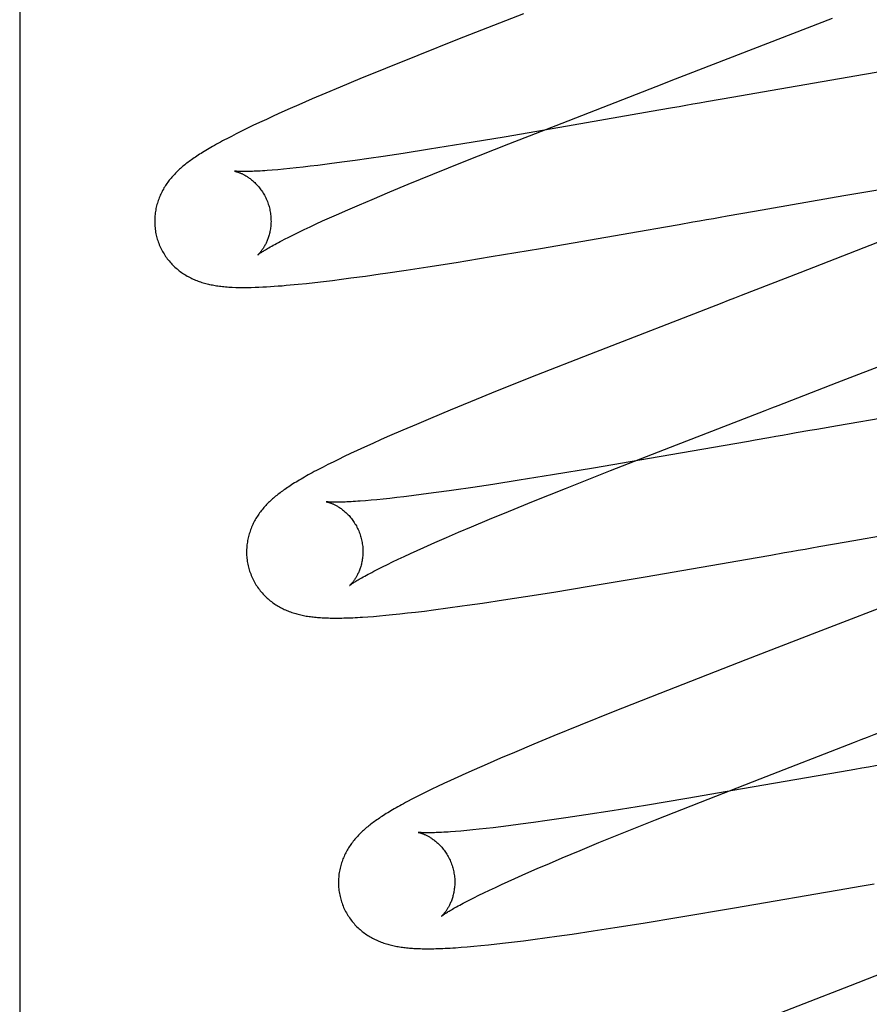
# Model space of a CAD drawing. Header units: inches. Extents: x 0 to 184, y 0 to 119.
# Tile 17 of 113: x 92.965 to 93.111, y 39.145 to 39.314. Entities that reach past the tile are written whole.
import ezdxf

# ---------------------------------------------------------------- set-up
doc = ezdxf.new("R2010")
doc.units = ezdxf.units.IN
doc.header["$LTSCALE"] = 10.121375
doc.header["$MEASUREMENT"] = 0
doc.linetypes.add('HIDDEN', pattern=[0.2, 0.1, -0.1])
doc.layers.add('DEFAULT_2', color=8, linetype='HIDDEN')

msp = doc.modelspace()

# ---------------------------------------------------------------- linework, layer by layer
at = {"layer": 'DEFAULT_2', "color": 8, "linetype": 'HIDDEN'}
for p, q in [((92.96527, 43.40315), (92.96527, 37.90265)), ((93.05184, 39.31543), (93.04051, 39.31098)), ((93.04051, 39.31098), (93.03369, 39.30827)), ((93.03369, 39.30827), (93.02813, 39.30603)), ((93.02813, 39.30603), (93.02371, 39.30422)), ((93.1209, 39.30673), (93.11049, 39.30498)), ((93.02371, 39.30422), (93.02033, 39.30281)), ((93.07466, 39.30293), (93.07799, 39.30422)), ((93.11049, 39.30498), (93.09159, 39.30172)), ((93.02033, 39.30281), (93.0179, 39.30179)), ((93.05848, 39.29665), (93.07466, 39.30293)), ((93.01555, 39.30078), (93.01326, 39.29979)), ((93.0179, 39.30179), (93.01555, 39.30078)), ((93.08567, 39.30068), (93.08331, 39.30027)), ((93.08803, 39.3011), (93.08567, 39.30068)), ((93.09159, 39.30172), (93.08803, 39.3011)), ((93.01177, 39.29913), (93.01033, 39.29849)), ((93.01326, 39.29979), (93.01177, 39.29913)), ((93.07511, 39.29883), (93.0728, 39.29843)), ((93.07744, 39.29924), (93.07511, 39.29883)), ((93.00767, 39.29728), (93.00647, 39.29672)), ((93.00896, 39.29787), (93.00767, 39.29728)), ((93.01033, 39.29849), (93.00896, 39.29787)), ((93.0728, 39.29843), (93.05813, 39.29588)), ((93.00433, 39.2957), (93.00338, 39.29523)), ((93.00536, 39.2962), (93.00433, 39.2957)), ((93.00647, 39.29672), (93.00536, 39.2962)), ((93.05813, 39.29588), (93.04851, 39.29424)), ((93.04933, 39.29307), (93.05848, 39.29665)), ((93.00165, 39.29436), (93.00087, 39.29396)), ((93.00249, 39.29479), (93.00165, 39.29436)), ((93.00338, 39.29523), (93.00249, 39.29479)), ((93.04851, 39.29424), (93.04144, 39.29307)), ((93.03569, 39.29214), (93.03117, 39.29143)), ((93.04144, 39.29307), (93.03569, 39.29214)), ((93.04168, 39.29003), (93.04933, 39.29307)), ((93.02527, 39.29055), (93.02291, 39.29021)), ((93.02773, 39.29091), (93.02527, 39.29055)), ((93.03117, 39.29143), (93.02773, 39.29091)), ((93.01062, 39.28872), (93.00963, 39.28863)), ((93.01168, 39.28882), (93.01062, 39.28872)), ((93.0128, 39.28894), (93.01168, 39.28882)), ((93.01397, 39.28907), (93.0128, 39.28894)), ((93.0152, 39.28921), (93.01397, 39.28907)), ((93.01649, 39.28936), (93.0152, 39.28921)), ((93.01851, 39.28962), (93.01649, 39.28936)), ((93.02066, 39.2899), (93.01851, 39.28962)), ((93.02291, 39.29021), (93.02066, 39.2899)), ((93.03629, 39.28786), (93.04168, 39.29003)), ((93.00253, 39.28835), (93.00218, 39.28838)), ((93.00963, 39.28863), (93.00869, 39.28855)), ((93.03206, 39.28613), (93.03629, 39.28786)), ((93.02886, 39.2848), (93.03206, 39.28613)), ((93.10694, 39.28418), (93.11739, 39.28596)), ((93.02584, 39.28353), (93.02886, 39.2848)), ((93.09158, 39.28151), (93.10694, 39.28418)), ((93.02165, 39.28173), (93.02369, 39.28262)), ((93.02369, 39.28262), (93.02584, 39.28353)), ((93.01734, 39.27982), (93.01851, 39.28034)), ((93.01851, 39.28034), (93.01973, 39.28089)), ((93.01973, 39.28089), (93.02165, 39.28173)), ((93.08685, 39.28068), (93.08922, 39.2811)), ((93.08922, 39.2811), (93.09158, 39.28151)), ((93.01417, 39.27835), (93.01517, 39.27882)), ((93.01517, 39.27882), (93.01623, 39.27931)), ((93.01623, 39.27931), (93.01734, 39.27982)), ((93.07164, 39.27802), (93.07627, 39.27883)), ((93.07627, 39.27883), (93.07861, 39.27924)), ((93.07861, 39.27924), (93.08096, 39.27965)), ((93.01076, 39.27667), (93.01153, 39.27705)), ((93.01153, 39.27705), (93.01235, 39.27746)), ((93.01235, 39.27746), (93.01323, 39.27789)), ((93.01323, 39.27789), (93.01417, 39.27835)), ((93.0548, 39.27512), (93.07164, 39.27802)), ((93.04633, 39.2737), (93.0548, 39.27512)), ((93.1127, 39.27612), (93.09935, 39.27092)), ((93.04026, 39.27271), (93.04633, 39.2737)), ((93.0317, 39.27138), (93.03542, 39.27195)), ((93.03542, 39.27195), (93.04026, 39.27271)), ((93.0222, 39.27003), (93.02468, 39.27036)), ((93.02468, 39.27036), (93.02724, 39.27072)), ((93.01312, 39.26896), (93.01455, 39.26911)), ((93.01455, 39.26911), (93.016, 39.26926)), ((93.016, 39.26926), (93.01749, 39.26944)), ((93.01749, 39.26944), (93.01903, 39.26962)), ((93.01903, 39.26962), (93.02059, 39.26982)), ((93.02059, 39.26982), (93.0222, 39.27003)), ((93.10574, 39.25205), (93.12368, 39.25904)), ((93.06319, 39.2569), (93.05407, 39.25331)), ((93.05407, 39.25331), (93.04735, 39.25062)), ((93.04735, 39.25062), (93.04277, 39.24877)), ((93.04277, 39.24877), (93.03926, 39.24733)), ((93.12598, 39.24814), (93.10584, 39.24466)), ((93.03926, 39.24733), (93.03589, 39.24592)), ((93.03345, 39.24489), (93.0311, 39.24389)), ((93.03589, 39.24592), (93.03345, 39.24489)), ((93.0311, 39.24389), (93.02884, 39.24291)), ((93.10584, 39.24466), (93.10228, 39.24403)), ((93.02594, 39.24162), (93.02456, 39.24099)), ((93.02738, 39.24226), (93.02594, 39.24162)), ((93.02884, 39.24291), (93.02738, 39.24226)), ((93.0882, 39.24157), (93.07351, 39.23902)), ((93.09052, 39.24197), (93.0882, 39.24157)), ((93.02213, 39.23987), (93.02106, 39.23936)), ((93.02329, 39.24041), (93.02213, 39.23987)), ((93.02456, 39.24099), (93.02329, 39.24041)), ((93.06681, 39.23694), (93.0771, 39.24096)), ((93.01825, 39.23798), (93.01742, 39.23756)), ((93.01912, 39.23842), (93.01825, 39.23798)), ((93.02006, 39.23888), (93.01912, 39.23842)), ((93.02106, 39.23936), (93.02006, 39.23888)), ((93.07351, 39.23902), (93.0639, 39.23738)), ((93.01742, 39.23756), (93.01664, 39.23716)), ((93.0639, 39.23738), (93.05682, 39.23621)), ((93.05906, 39.23387), (93.06681, 39.23694)), ((93.04657, 39.23458), (93.04315, 39.23406)), ((93.05109, 39.23528), (93.04657, 39.23458)), ((93.05682, 39.23621), (93.05109, 39.23528)), ((93.03467, 39.23287), (93.03262, 39.23261)), ((93.03684, 39.23316), (93.03467, 39.23287)), ((93.03911, 39.23348), (93.03684, 39.23316)), ((93.05359, 39.23168), (93.05906, 39.23387)), ((93.02565, 39.23186), (93.0247, 39.23177)), ((93.02667, 39.23195), (93.02565, 39.23186)), ((93.02774, 39.23206), (93.02667, 39.23195)), ((93.02888, 39.23218), (93.02774, 39.23206)), ((93.03007, 39.23231), (93.02888, 39.23218)), ((93.03131, 39.23246), (93.03007, 39.23231)), ((93.03262, 39.23261), (93.03131, 39.23246)), ((93.04928, 39.22993), (93.05359, 39.23168)), ((93.04601, 39.22858), (93.04928, 39.22993)), ((93.04292, 39.22729), (93.04601, 39.22858)), ((93.03861, 39.22545), (93.04071, 39.22635)), ((93.04071, 39.22635), (93.04292, 39.22729)), ((93.10734, 39.22471), (93.12268, 39.22738)), ((93.03475, 39.22375), (93.03662, 39.22458)), ((93.03662, 39.22458), (93.03861, 39.22545)), ((93.10497, 39.2243), (93.10734, 39.22471)), ((93.03136, 39.22221), (93.03243, 39.22271)), ((93.03243, 39.22271), (93.03356, 39.22322)), ((93.03356, 39.22322), (93.03475, 39.22375)), ((93.09438, 39.22244), (93.09672, 39.22285)), ((93.10261, 39.22389), (93.10497, 39.2243)), ((93.02847, 39.22083), (93.02937, 39.22127)), ((93.02937, 39.22127), (93.03034, 39.22173)), ((93.03034, 39.22173), (93.03136, 39.22221)), ((93.07277, 39.2187), (93.09204, 39.22203)), ((93.09204, 39.22203), (93.09438, 39.22244)), ((93.02684, 39.22002), (93.02763, 39.22042)), ((93.02763, 39.22042), (93.02847, 39.22083)), ((93.06316, 39.21708), (93.07277, 39.2187)), ((93.05218, 39.21531), (93.05706, 39.21608)), ((93.05706, 39.21608), (93.06316, 39.21708)), ((93.12242, 39.21696), (93.10446, 39.21)), ((93.04481, 39.21419), (93.04843, 39.21473)), ((93.04843, 39.21473), (93.05218, 39.21531)), ((93.03191, 39.21249), (93.03332, 39.21265)), ((93.03332, 39.21265), (93.03482, 39.21283)), ((93.03482, 39.21283), (93.03639, 39.21303)), ((93.03639, 39.21303), (93.03884, 39.21335)), ((93.03884, 39.21335), (93.04134, 39.21369)), ((93.02511, 39.21184), (93.02608, 39.21191)), ((93.02608, 39.21191), (93.0271, 39.212)), ((93.0271, 39.212), (93.02819, 39.2121)), ((93.02819, 39.2121), (93.02935, 39.21221)), ((93.02935, 39.21221), (93.03059, 39.21234)), ((93.03059, 39.21234), (93.03191, 39.21249)), ((93.09008, 39.20443), (93.07527, 39.19865)), ((93.07527, 39.19865), (93.06729, 39.1955)), ((93.06729, 39.1955), (93.06161, 39.19321)), ((93.06161, 39.19321), (93.05709, 39.19137)), ((93.05709, 39.19137), (93.05363, 39.18994)), ((93.05363, 39.18994), (93.0503, 39.18855)), ((93.04791, 39.18753), (93.04561, 39.18654)), ((93.0503, 39.18855), (93.04791, 39.18753)), ((93.04337, 39.18556), (93.04193, 39.18492)), ((93.04561, 39.18654), (93.04337, 39.18556)), ((93.10883, 39.18562), (93.1065, 39.18522)), ((93.04057, 39.1843), (93.03931, 39.18373)), ((93.04193, 39.18492), (93.04057, 39.1843)), ((93.08227, 39.18002), (93.09251, 39.18402)), ((93.10419, 39.18481), (93.08952, 39.18226)), ((93.1065, 39.18522), (93.10419, 39.18481)), ((93.0361, 39.18221), (93.03516, 39.18175)), ((93.03709, 39.18269), (93.0361, 39.18221)), ((93.03816, 39.18319), (93.03709, 39.18269)), ((93.03931, 39.18373), (93.03816, 39.18319)), ((93.08952, 39.18226), (93.07991, 39.18063)), ((93.03269, 39.1805), (93.03195, 39.18011)), ((93.03347, 39.1809), (93.03269, 39.1805)), ((93.03429, 39.18132), (93.03347, 39.1809)), ((93.03516, 39.18175), (93.03429, 39.18132)), ((93.07991, 39.18063), (93.07284, 39.17945)), ((93.07284, 39.17945), (93.0671, 39.17853)), ((93.07456, 39.17697), (93.08227, 39.18002)), ((93.05915, 39.1773), (93.0559, 39.17683)), ((93.06258, 39.17782), (93.05915, 39.1773)), ((93.0671, 39.17853), (93.06258, 39.17782)), ((93.04426, 39.17534), (93.04315, 39.17523)), ((93.04543, 39.17547), (93.04426, 39.17534)), ((93.04666, 39.17561), (93.04543, 39.17547)), ((93.04794, 39.17576), (93.04666, 39.17561)), ((93.04927, 39.17593), (93.04794, 39.17576)), ((93.05137, 39.1762), (93.04927, 39.17593)), ((93.05358, 39.1765), (93.05137, 39.1762)), ((93.0559, 39.17683), (93.05358, 39.1765)), ((93.06911, 39.17478), (93.07456, 39.17697)), ((93.04111, 39.17503), (93.04017, 39.17496)), ((93.0421, 39.17512), (93.04111, 39.17503)), ((93.04315, 39.17523), (93.0421, 39.17512)), ((93.06483, 39.17304), (93.06911, 39.17478)), ((93.06158, 39.1717), (93.06483, 39.17304)), ((93.05631, 39.16948), (93.05851, 39.17041)), ((93.05851, 39.17041), (93.06158, 39.1717)), ((93.05225, 39.16772), (93.05423, 39.16858)), ((93.05423, 39.16858), (93.05631, 39.16948)), ((93.04922, 39.16637), (93.05039, 39.1669)), ((93.05039, 39.1669), (93.05225, 39.16772)), ((93.04602, 39.16489), (93.04703, 39.16536)), ((93.04703, 39.16536), (93.0481, 39.16586)), ((93.0481, 39.16586), (93.04922, 39.16637)), ((93.10742, 39.16517), (93.10975, 39.16558)), ((93.10975, 39.16558), (93.1121, 39.16599)), ((93.04255, 39.16319), (93.04333, 39.16358)), ((93.04333, 39.16358), (93.04417, 39.164)), ((93.04417, 39.164), (93.04506, 39.16443)), ((93.04506, 39.16443), (93.04602, 39.16489)), ((93.08814, 39.16183), (93.10742, 39.16517)), ((93.07854, 39.16022), (93.08814, 39.16183)), ((93.07244, 39.15923), (93.07854, 39.16022)), ((93.06383, 39.15788), (93.06757, 39.15845)), ((93.06757, 39.15845), (93.07244, 39.15923)), ((93.05345, 39.1564), (93.05592, 39.15673)), ((93.05592, 39.15673), (93.05761, 39.15697)), ((93.05761, 39.15697), (93.06022, 39.15734)), ((93.06022, 39.15734), (93.06383, 39.15788)), ((93.04114, 39.15507), (93.04218, 39.15515)), ((93.04218, 39.15515), (93.04331, 39.15525)), ((93.04331, 39.15525), (93.04452, 39.15536)), ((93.04452, 39.15536), (93.04584, 39.15549)), ((93.04584, 39.15549), (93.04726, 39.15565)), ((93.04726, 39.15565), (93.04876, 39.15582)), ((93.04876, 39.15582), (93.05029, 39.156)), ((93.05029, 39.156), (93.05185, 39.15619)), ((93.05185, 39.15619), (93.05345, 39.1564)), ((93.10802, 39.14847), (93.09205, 39.14225))]:
    msp.add_line(p, q, dxfattribs=at)
for points in [[(93.07799, 39.30422), (93.08023, 39.30508), (93.10496, 39.31468)], [(93.08331, 39.30027), (93.08213, 39.30006), (93.08096, 39.29986), (93.07978, 39.29965), (93.07861, 39.29945), (93.07744, 39.29924)], [(93.00087, 39.29396), (93.00049, 39.29376), (93.00012, 39.29356), (92.99977, 39.29337), (92.99942, 39.29318), (92.99908, 39.29299), (92.99875, 39.29281), (92.99843, 39.29263), (92.99812, 39.29245), (92.99782, 39.29228), (92.99753, 39.2921), (92.99724, 39.29193), (92.99697, 39.29177), (92.9967, 39.2916), (92.99644, 39.29144), (92.99619, 39.29128), (92.99594, 39.29112), (92.9957, 39.29096), (92.99547, 39.29081), (92.99524, 39.29065), (92.99503, 39.2905), (92.99481, 39.29035), (92.99461, 39.2902), (92.9944, 39.29005), (92.99421, 39.28991), (92.99401, 39.28976), (92.99382, 39.28961), (92.99364, 39.28946), (92.99345, 39.28931), (92.99327, 39.28916), (92.99309, 39.28901), (92.99292, 39.28885), (92.99274, 39.2887), (92.99257, 39.28854), (92.9924, 39.28838), (92.99224, 39.28822), (92.99207, 39.28805), (92.99191, 39.28788), (92.99175, 39.28771), (92.99159, 39.28754), (92.99144, 39.28736), (92.99128, 39.28719), (92.99114, 39.28701), (92.99099, 39.28683), (92.99085, 39.28664), (92.99071, 39.28646), (92.99058, 39.28627), (92.99045, 39.28608), (92.99032, 39.28589), (92.9902, 39.28569), (92.99007, 39.28549), (92.98996, 39.28529), (92.98984, 39.28508), (92.98973, 39.28487), (92.98962, 39.28466), (92.98952, 39.28445), (92.98942, 39.28423), (92.98933, 39.28401), (92.98924, 39.2838), (92.98916, 39.28357), (92.98908, 39.28335), (92.989, 39.28312), (92.98893, 39.28289), (92.98886, 39.28266), (92.9888, 39.28243), (92.98874, 39.28219), (92.98869, 39.28195), (92.98865, 39.2817), (92.9886, 39.28146), (92.98857, 39.28121), (92.98854, 39.28096), (92.98851, 39.28071), (92.98849, 39.28046), (92.98848, 39.2802), (92.98847, 39.27995), (92.98847, 39.27969), (92.98848, 39.27944), (92.98849, 39.27918), (92.98851, 39.27892), (92.98853, 39.27867), (92.98856, 39.27841), (92.9886, 39.27815), (92.98864, 39.2779), (92.98869, 39.27764), (92.98874, 39.27739), (92.98881, 39.27714), (92.98886, 39.27693)], [(93.00218, 39.28838), (93.00219, 39.28838), (93.0022, 39.28838), (93.00223, 39.28838), (93.00226, 39.28837), (93.00229, 39.28836), (93.00233, 39.28835), (93.00238, 39.28834), (93.00244, 39.28833), (93.00249, 39.28831), (93.00256, 39.28829), (93.00263, 39.28827), (93.0027, 39.28825), (93.00278, 39.28822), (93.00286, 39.28819), (93.00295, 39.28816), (93.00304, 39.28812), (93.00314, 39.28809), (93.00323, 39.28805), (93.00333, 39.288), (93.00343, 39.28796), (93.00354, 39.28791), (93.00365, 39.28785), (93.00376, 39.2878), (93.00387, 39.28773), (93.00399, 39.28767), (93.00411, 39.2876), (93.00423, 39.28753), (93.00435, 39.28745), (93.00448, 39.28737), (93.0046, 39.28728), (93.00473, 39.28719), (93.00486, 39.2871), (93.005, 39.287), (93.00513, 39.28689), (93.00526, 39.28678), (93.0054, 39.28666), (93.00553, 39.28654), (93.00567, 39.28641), (93.00581, 39.28628), (93.00594, 39.28614), (93.00608, 39.28599), (93.00622, 39.28584), (93.00635, 39.28568), (93.00648, 39.28552), (93.00662, 39.28535), (93.00674, 39.28518), (93.00687, 39.285), (93.00699, 39.28481), (93.00711, 39.28462), (93.00723, 39.28443), (93.00734, 39.28423), (93.00745, 39.28402), (93.00756, 39.28381), (93.00766, 39.2836), (93.00775, 39.28338), (93.00784, 39.28316), (93.00792, 39.28294), (93.008, 39.28271), (93.00807, 39.28249), (93.00813, 39.28229)], [(93.00869, 39.28855), (93.00782, 39.28848), (93.0074, 39.28845), (93.007, 39.28843), (93.00662, 39.2884), (93.00626, 39.28838), (93.00591, 39.28837), (93.00558, 39.28835), (93.00527, 39.28834), (93.00497, 39.28833), (93.00468, 39.28832), (93.00442, 39.28832), (93.00417, 39.28831), (93.00394, 39.28831), (93.00372, 39.28831), (93.00352, 39.28831), (93.00333, 39.28832), (93.00316, 39.28832), (93.00301, 39.28833), (93.00287, 39.28833), (93.00274, 39.28834), (93.00263, 39.28834), (93.00253, 39.28835)], [(93.00813, 39.28229), (93.00818, 39.28209), (93.00824, 39.28185), (93.00829, 39.28162), (93.00833, 39.28138), (93.00837, 39.28115), (93.0084, 39.28091), (93.00843, 39.28068), (93.00845, 39.28045), (93.00846, 39.28021), (93.00846, 39.27998), (93.00847, 39.27976), (93.00846, 39.27953), (93.00845, 39.27931), (93.00844, 39.27909), (93.00841, 39.27887), (93.00839, 39.27866), (93.00836, 39.27845), (93.00833, 39.27824), (93.00829, 39.27804), (93.00825, 39.27784), (93.0082, 39.27765), (93.00815, 39.27747), (93.0081, 39.27729), (93.00805, 39.27711), (93.00799, 39.27694), (93.00793, 39.27678), (93.00787, 39.27662), (93.00781, 39.27647), (93.00775, 39.27632), (93.00768, 39.27617), (93.00762, 39.27603), (93.00755, 39.2759), (93.00749, 39.27577), (93.00742, 39.27564), (93.00736, 39.27552), (93.00729, 39.27541), (93.00722, 39.2753), (93.00716, 39.27519), (93.00709, 39.27509), (93.00703, 39.27499), (93.00696, 39.2749), (93.0069, 39.27481), (93.00684, 39.27473), (93.00678, 39.27465), (93.00672, 39.27457), (93.00666, 39.2745), (93.0066, 39.27443), (93.00655, 39.27437), (93.0065, 39.27431), (93.00645, 39.27426), (93.00641, 39.27421), (93.00636, 39.27417), (93.00633, 39.27413), (93.00629, 39.27409), (93.00626, 39.27406), (93.00623, 39.27404), (93.00621, 39.27402), (93.0062, 39.274), (93.00618, 39.27399), (93.00618, 39.27399)], [(93.08096, 39.27965), (93.08213, 39.27986), (93.08331, 39.28006), (93.08449, 39.28027), (93.08567, 39.28048), (93.08685, 39.28068)], [(92.98886, 39.27693), (92.98892, 39.27672), (92.989, 39.27647), (92.98908, 39.27623), (92.98917, 39.27599), (92.98926, 39.27575), (92.98936, 39.27552), (92.98947, 39.27528), (92.98958, 39.27505), (92.9897, 39.27482), (92.98982, 39.2746), (92.98994, 39.27438), (92.99008, 39.27416), (92.99021, 39.27395), (92.99035, 39.27374), (92.9905, 39.27354), (92.99064, 39.27334), (92.9908, 39.27314), (92.99095, 39.27295), (92.99111, 39.27276), (92.99128, 39.27258), (92.99144, 39.2724), (92.99161, 39.27222), (92.99178, 39.27206), (92.99196, 39.27189), (92.99214, 39.27173), (92.99232, 39.27158), (92.9925, 39.27143), (92.99268, 39.27128), (92.99287, 39.27114), (92.99306, 39.271), (92.99325, 39.27087), (92.99345, 39.27074), (92.99364, 39.27061), (92.99384, 39.27049), (92.99404, 39.27037), (92.99425, 39.27026), (92.99445, 39.27015), (92.99466, 39.27005), (92.99487, 39.26995), (92.99507, 39.26985), (92.99528, 39.26976), (92.99549, 39.26967), (92.99571, 39.26959), (92.99592, 39.2695), (92.99614, 39.26943), (92.99635, 39.26935), (92.99657, 39.26928), (92.99679, 39.26921), (92.99702, 39.26915), (92.99724, 39.26909), (92.99747, 39.26903), (92.9977, 39.26897), (92.99792, 39.26892), (92.99816, 39.26887), (92.99839, 39.26883), (92.99863, 39.26878), (92.99886, 39.26874), (92.9991, 39.2687), (92.99935, 39.26867), (92.9996, 39.26864), (92.99985, 39.2686), (93.00011, 39.26858), (93.00037, 39.26855), (93.00064, 39.26852), (93.00092, 39.2685), (93.0012, 39.26848), (93.0015, 39.26846), (93.00178, 39.26845)], [(93.00618, 39.27399), (93.00618, 39.27399), (93.00619, 39.274), (93.00621, 39.27401), (93.00623, 39.27403), (93.00626, 39.27405), (93.0063, 39.27408), (93.00635, 39.27412), (93.00641, 39.27416), (93.00648, 39.27421), (93.00657, 39.27427), (93.00666, 39.27433), (93.00676, 39.27441), (93.00688, 39.27448), (93.00701, 39.27457), (93.00716, 39.27466), (93.00731, 39.27476), (93.00749, 39.27486), (93.00768, 39.27498), (93.00788, 39.2751), (93.0081, 39.27522), (93.00833, 39.27536), (93.00858, 39.2755), (93.00885, 39.27565), (93.00913, 39.2758), (93.00942, 39.27596), (93.00974, 39.27613), (93.01006, 39.2763), (93.01041, 39.27648), (93.01076, 39.27667)], [(93.02724, 39.27072), (93.02812, 39.27085), (93.0317, 39.27138)], [(93.09935, 39.27092), (93.08927, 39.26702), (93.08815, 39.26659), (93.08703, 39.26616), (93.08592, 39.26573), (93.06319, 39.2569)], [(93.00178, 39.26845), (93.00244, 39.26842), (93.00311, 39.26841), (93.00377, 39.2684), (93.00442, 39.26841), (93.00508, 39.26842), (93.00573, 39.26844), (93.00639, 39.26846), (93.00704, 39.26849), (93.0077, 39.26853), (93.00836, 39.26857), (93.00903, 39.26861), (93.00969, 39.26866), (93.01037, 39.26871), (93.01105, 39.26877), (93.01173, 39.26883), (93.01312, 39.26896)], [(93.0771, 39.24096), (93.09341, 39.24728), (93.09453, 39.24771), (93.09564, 39.24815), (93.10574, 39.25205)], [(93.09873, 39.24341), (93.09755, 39.24321), (93.09637, 39.243), (93.0952, 39.24279), (93.09402, 39.24259)], [(93.10228, 39.24403), (93.10109, 39.24383), (93.09873, 39.24341)], [(93.09402, 39.24259), (93.09168, 39.24218), (93.09052, 39.24197)], [(93.01664, 39.23716), (93.01627, 39.23696), (93.01591, 39.23677), (93.01555, 39.23658), (93.01521, 39.23639), (93.01487, 39.2362), (93.01455, 39.23602), (93.01423, 39.23584), (93.01392, 39.23567), (93.01362, 39.23549), (93.01333, 39.23532), (93.01305, 39.23515), (93.01277, 39.23498), (93.0125, 39.23482), (93.01224, 39.23466), (93.01199, 39.2345), (93.01175, 39.23434), (93.01151, 39.23418), (93.01128, 39.23403), (93.01105, 39.23387), (93.01084, 39.23372), (93.01062, 39.23357), (93.01042, 39.23343), (93.01021, 39.23328), (93.01002, 39.23313), (93.00982, 39.23298), (93.00963, 39.23283), (93.00944, 39.23268), (93.00926, 39.23253), (93.00908, 39.23238), (93.0089, 39.23223), (93.00872, 39.23208), (93.00855, 39.23192), (93.00838, 39.23176), (93.00821, 39.2316), (93.00804, 39.23144), (93.00787, 39.23127), (93.00771, 39.2311), (93.00755, 39.23093), (93.00739, 39.23076), (93.00724, 39.23059), (93.00709, 39.23041), (93.00694, 39.23023), (93.00679, 39.23005), (93.00665, 39.22986), (93.00651, 39.22968), (93.00638, 39.22949), (93.00625, 39.2293), (93.00612, 39.22911), (93.00599, 39.22891), (93.00587, 39.22871), (93.00575, 39.22851), (93.00564, 39.2283), (93.00553, 39.22809), (93.00542, 39.22788), (93.00532, 39.22767), (93.00522, 39.22745), (93.00513, 39.22723), (93.00504, 39.22701), (93.00495, 39.22679), (93.00487, 39.22657), (93.0048, 39.22634), (93.00472, 39.22611), (93.00466, 39.22588), (93.00459, 39.22564), (93.00454, 39.2254), (93.00449, 39.22516), (93.00444, 39.22492), (93.0044, 39.22467), (93.00436, 39.22443), (93.00433, 39.22418), (93.0043, 39.22393), (93.00429, 39.22367), (93.00427, 39.22342), (93.00427, 39.22316), (93.00426, 39.22291), (93.00427, 39.22265), (93.00428, 39.22239), (93.0043, 39.22214), (93.00432, 39.22188), (93.00435, 39.22162), (93.00439, 39.22136), (93.00443, 39.22111), (93.00448, 39.22085), (93.00454, 39.2206), (93.0046, 39.22035), (93.00465, 39.22014)], [(93.04315, 39.23406), (93.0399, 39.23359), (93.03911, 39.23348)], [(93.0247, 39.23177), (93.02381, 39.2317), (93.02338, 39.23167), (93.02298, 39.23165), (93.02259, 39.23162), (93.02222, 39.2316), (93.02186, 39.23158), (93.02152, 39.23157), (93.0212, 39.23155), (93.02089, 39.23154), (93.0206, 39.23153), (93.02032, 39.23153), (93.02007, 39.23152), (93.01982, 39.23152), (93.0196, 39.23152), (93.01939, 39.23152), (93.01921, 39.23152), (93.01904, 39.23153), (93.01888, 39.23153), (93.01874, 39.23154), (93.01861, 39.23154), (93.0185, 39.23155), (93.0184, 39.23155), (93.01831, 39.23156), (93.01823, 39.23157), (93.01816, 39.23157), (93.01811, 39.23158), (93.01806, 39.23158), (93.01802, 39.23159), (93.018, 39.23159), (93.01798, 39.23159), (93.01797, 39.23159)], [(93.01797, 39.23159), (93.01797, 39.23159), (93.01798, 39.23159), (93.01799, 39.23159), (93.01801, 39.23159), (93.01804, 39.23158), (93.01808, 39.23157), (93.01812, 39.23156), (93.01817, 39.23155), (93.01822, 39.23154), (93.01828, 39.23152), (93.01835, 39.2315), (93.01841, 39.23148), (93.01849, 39.23146), (93.01857, 39.23143), (93.01865, 39.2314), (93.01874, 39.23137), (93.01883, 39.23133), (93.01892, 39.2313), (93.01902, 39.23126), (93.01912, 39.23121), (93.01922, 39.23117), (93.01932, 39.23112), (93.01943, 39.23106), (93.01954, 39.23101), (93.01966, 39.23095), (93.01977, 39.23088), (93.01989, 39.23081), (93.02001, 39.23074), (93.02014, 39.23067), (93.02026, 39.23058), (93.02039, 39.2305), (93.02052, 39.23041), (93.02065, 39.23031), (93.02078, 39.23021), (93.02092, 39.2301), (93.02105, 39.22999), (93.02118, 39.22988), (93.02132, 39.22976), (93.02146, 39.22963), (93.02159, 39.22949), (93.02173, 39.22935), (93.02187, 39.22921), (93.022, 39.22906), (93.02214, 39.2289), (93.02227, 39.22873), (93.0224, 39.22856), (93.02253, 39.22839), (93.02266, 39.22821), (93.02278, 39.22802), (93.0229, 39.22783), (93.02302, 39.22764), (93.02313, 39.22744), (93.02324, 39.22723), (93.02335, 39.22702), (93.02345, 39.22681), (93.02354, 39.22659), (93.02363, 39.22637), (93.02371, 39.22615), (93.02379, 39.22592), (93.02386, 39.22569), (93.02392, 39.22549)], [(93.02392, 39.22549), (93.02397, 39.2253), (93.02403, 39.22506), (93.02408, 39.22483), (93.02412, 39.22459), (93.02416, 39.22436), (93.02419, 39.22412), (93.02422, 39.22389), (93.02424, 39.22366), (93.02425, 39.22343), (93.02426, 39.2232), (93.02426, 39.22297), (93.02425, 39.22274), (93.02424, 39.22252), (93.02423, 39.2223), (93.02421, 39.22208), (93.02418, 39.22187), (93.02415, 39.22166), (93.02412, 39.22146), (93.02408, 39.22126), (93.02404, 39.22106), (93.02399, 39.22087), (93.02394, 39.22068), (93.02389, 39.2205), (93.02384, 39.22033), (93.02378, 39.22016), (93.02372, 39.21999), (93.02367, 39.21983), (93.0236, 39.21968), (93.02354, 39.21953), (93.02348, 39.21939), (93.02341, 39.21925), (93.02335, 39.21911), (93.02328, 39.21898), (93.02322, 39.21886), (93.02315, 39.21874), (93.02308, 39.21862), (93.02302, 39.21851), (93.02295, 39.21841), (93.02289, 39.21831), (93.02282, 39.21821), (93.02276, 39.21812), (93.02269, 39.21803), (93.02263, 39.21794), (93.02257, 39.21786), (93.02251, 39.21779), (93.02245, 39.21771), (93.0224, 39.21765), (93.02235, 39.21758), (93.02229, 39.21753), (93.02225, 39.21747), (93.0222, 39.21742), (93.02216, 39.21738), (93.02212, 39.21734), (93.02208, 39.2173), (93.02205, 39.21727), (93.02203, 39.21725), (93.02201, 39.21723), (93.02199, 39.21721), (93.02198, 39.2172), (93.02197, 39.2172)], [(93.09672, 39.22285), (93.09789, 39.22306), (93.09907, 39.22327), (93.10025, 39.22347), (93.10143, 39.22368), (93.10261, 39.22389)], [(93.00465, 39.22014), (93.00471, 39.21992), (93.00479, 39.21968), (93.00488, 39.21943), (93.00497, 39.21919), (93.00506, 39.21895), (93.00516, 39.21871), (93.00527, 39.21847), (93.00538, 39.21824), (93.0055, 39.21801), (93.00562, 39.21778), (93.00575, 39.21756), (93.00588, 39.21734), (93.00602, 39.21713), (93.00616, 39.21692), (93.00631, 39.21671), (93.00646, 39.21651), (93.00662, 39.21631), (93.00678, 39.21612), (93.00694, 39.21593), (93.0071, 39.21575), (93.00727, 39.21557), (93.00745, 39.21539), (93.00762, 39.21522), (93.0078, 39.21506), (93.00798, 39.2149), (93.00816, 39.21474), (93.00834, 39.21459), (93.00853, 39.21445), (93.00872, 39.2143), (93.00891, 39.21417), (93.00911, 39.21403), (93.00931, 39.2139), (93.00951, 39.21378), (93.00971, 39.21365), (93.00992, 39.21354), (93.01012, 39.21342), (93.01033, 39.21332), (93.01054, 39.21321), (93.01075, 39.21311), (93.01096, 39.21302), (93.01117, 39.21293), (93.01138, 39.21284), (93.0116, 39.21275), (93.01182, 39.21267), (93.01204, 39.2126), (93.01226, 39.21252), (93.01248, 39.21245), (93.01271, 39.21239), (93.01293, 39.21232), (93.01316, 39.21226), (93.01339, 39.21221), (93.01361, 39.21215), (93.01384, 39.2121), (93.01407, 39.21206), (93.0143, 39.21201), (93.01453, 39.21197), (93.01476, 39.21193), (93.015, 39.2119), (93.01523, 39.21187), (93.01547, 39.21183), (93.01571, 39.21181), (93.01595, 39.21178), (93.0162, 39.21175), (93.01645, 39.21173), (93.0167, 39.21171), (93.01696, 39.21169), (93.01723, 39.21168), (93.0175, 39.21166), (93.01778, 39.21165), (93.01807, 39.21164), (93.01836, 39.21163), (93.01866, 39.21162), (93.01897, 39.21162), (93.01929, 39.21161), (93.01961, 39.21161), (93.01995, 39.21161), (93.02029, 39.21162), (93.02063, 39.21162), (93.02099, 39.21163), (93.02136, 39.21164), (93.02174, 39.21165), (93.02212, 39.21167), (93.02252, 39.21168), (93.02292, 39.2117), (93.02334, 39.21173), (93.02377, 39.21175), (93.0242, 39.21178), (93.02511, 39.21184)], [(93.02197, 39.2172), (93.02198, 39.21721), (93.02199, 39.21722), (93.02202, 39.21723), (93.02205, 39.21726), (93.02209, 39.21729), (93.02213, 39.21732), (93.02219, 39.21737), (93.02226, 39.21741), (93.02234, 39.21747), (93.02243, 39.21753), (93.02253, 39.2176), (93.02265, 39.21768), (93.02277, 39.21776), (93.02292, 39.21785), (93.02307, 39.21794), (93.02324, 39.21805), (93.02343, 39.21816), (93.02363, 39.21828), (93.02384, 39.21841), (93.02407, 39.21854), (93.02432, 39.21868), (93.02458, 39.21882), (93.02486, 39.21898), (93.02515, 39.21913), (93.02545, 39.2193), (93.02578, 39.21947), (93.02612, 39.21965), (93.02647, 39.21983), (93.02684, 39.22002)], [(93.04134, 39.21369), (93.04219, 39.21381), (93.04481, 39.21419)], [(93.10446, 39.21), (93.10223, 39.20913), (93.09008, 39.20443)], [(93.09251, 39.18402), (93.10876, 39.19032), (93.10987, 39.19075), (93.11098, 39.19118), (93.1121, 39.19161), (93.13339, 39.19987)], [(93.1147, 39.18665), (93.11352, 39.18645), (93.11235, 39.18624), (93.11117, 39.18603), (93.11, 39.18583), (93.10883, 39.18562)], [(93.03195, 39.18011), (93.03159, 39.17992), (93.03124, 39.17973), (93.03091, 39.17955), (93.03058, 39.17937), (93.03026, 39.17919), (93.02996, 39.17901), (93.02966, 39.17884), (93.02936, 39.17867), (93.02908, 39.17851), (93.02881, 39.17834), (93.02854, 39.17818), (93.02828, 39.17802), (93.02803, 39.17786), (93.02778, 39.1777), (93.02754, 39.17755), (93.02731, 39.1774), (93.02709, 39.17725), (93.02686, 39.1771), (93.02665, 39.17695), (93.02644, 39.1768), (93.02624, 39.17665), (93.02603, 39.17651), (93.02584, 39.17636), (93.02564, 39.17621), (93.02545, 39.17607), (93.02527, 39.17592), (93.02508, 39.17577), (93.0249, 39.17562), (93.02472, 39.17546), (93.02454, 39.17531), (93.02437, 39.17515), (93.02419, 39.17499), (93.02402, 39.17483), (93.02385, 39.17467), (93.02369, 39.1745), (93.02352, 39.17434), (93.02336, 39.17417), (93.0232, 39.17399), (93.02305, 39.17382), (93.0229, 39.17364), (93.02275, 39.17346), (93.0226, 39.17328), (93.02246, 39.17309), (93.02232, 39.17291), (93.02218, 39.17272), (93.02205, 39.17253), (93.02192, 39.17234), (93.0218, 39.17214), (93.02168, 39.17194), (93.02156, 39.17174), (93.02144, 39.17153), (93.02133, 39.17132), (93.02122, 39.17111), (93.02112, 39.17089), (93.02102, 39.17068), (93.02092, 39.17046), (93.02083, 39.17024), (93.02075, 39.17002), (93.02067, 39.16979), (93.02059, 39.16957), (93.02052, 39.16934), (93.02045, 39.1691), (93.02039, 39.16887), (93.02033, 39.16863), (93.02028, 39.16839), (93.02023, 39.16814), (93.02019, 39.16789), (93.02015, 39.16765), (93.02012, 39.1674), (93.0201, 39.16714), (93.02008, 39.16689), (93.02006, 39.16664), (93.02006, 39.16638), (93.02006, 39.16612), (93.02006, 39.16587), (93.02007, 39.16561), (93.02009, 39.16535), (93.02011, 39.16509), (93.02014, 39.16483), (93.02018, 39.16458), (93.02022, 39.16432), (93.02027, 39.16406), (93.02033, 39.16381), (93.02039, 39.16356), (93.02044, 39.16335)], [(93.03377, 39.1748), (93.03376, 39.1748), (93.03377, 39.1748), (93.03378, 39.1748), (93.0338, 39.17479), (93.03383, 39.17479), (93.03387, 39.17478), (93.03391, 39.17477), (93.03396, 39.17476), (93.03402, 39.17474), (93.03408, 39.17473), (93.03414, 39.17471), (93.03421, 39.17469), (93.03429, 39.17466), (93.03437, 39.17464), (93.03445, 39.17461), (93.03454, 39.17458), (93.03463, 39.17454), (93.03472, 39.1745), (93.03481, 39.17446), (93.03491, 39.17442), (93.03502, 39.17437), (93.03512, 39.17432), (93.03523, 39.17427), (93.03534, 39.17421), (93.03546, 39.17415), (93.03557, 39.17409), (93.03569, 39.17402), (93.03581, 39.17395), (93.03594, 39.17387), (93.03606, 39.17379), (93.03619, 39.1737), (93.03632, 39.17361), (93.03645, 39.17352), (93.03658, 39.17341), (93.03671, 39.17331), (93.03685, 39.1732), (93.03698, 39.17308), (93.03712, 39.17296), (93.03725, 39.17283), (93.03739, 39.1727), (93.03753, 39.17256), (93.03766, 39.17241), (93.0378, 39.17226), (93.03793, 39.1721), (93.03807, 39.17194), (93.0382, 39.17177), (93.03833, 39.17159), (93.03845, 39.17141), (93.03858, 39.17123), (93.0387, 39.17104), (93.03881, 39.17084), (93.03893, 39.17064), (93.03903, 39.17044), (93.03914, 39.17023), (93.03924, 39.17002), (93.03933, 39.1698), (93.03942, 39.16958), (93.0395, 39.16936), (93.03958, 39.16913), (93.03965, 39.1689), (93.03971, 39.1687)], [(93.04017, 39.17496), (93.0393, 39.17489), (93.03889, 39.17486), (93.03851, 39.17484), (93.03814, 39.17482), (93.03779, 39.1748), (93.03746, 39.17478), (93.03715, 39.17477), (93.03685, 39.17476), (93.03657, 39.17475), (93.0363, 39.17474), (93.03605, 39.17474), (93.03581, 39.17473), (93.03559, 39.17473), (93.03538, 39.17473), (93.03519, 39.17473), (93.03501, 39.17473), (93.03484, 39.17474), (93.03468, 39.17474), (93.03454, 39.17474), (93.03441, 39.17475), (93.0343, 39.17476), (93.0342, 39.17476), (93.0341, 39.17477), (93.03402, 39.17477), (93.03396, 39.17478), (93.0339, 39.17479), (93.03385, 39.17479), (93.03382, 39.1748), (93.03379, 39.1748), (93.03377, 39.1748), (93.03377, 39.1748)], [(93.03971, 39.1687), (93.03977, 39.16851), (93.03982, 39.16827), (93.03987, 39.16804), (93.03991, 39.1678), (93.03995, 39.16757), (93.03998, 39.16734), (93.04001, 39.1671), (93.04003, 39.16687), (93.04004, 39.16664), (93.04005, 39.16641), (93.04005, 39.16618), (93.04004, 39.16596), (93.04003, 39.16574), (93.04002, 39.16552), (93.04, 39.1653), (93.03997, 39.16509), (93.03994, 39.16488), (93.03991, 39.16467), (93.03987, 39.16447), (93.03983, 39.16428), (93.03978, 39.16409), (93.03974, 39.1639), (93.03969, 39.16372), (93.03963, 39.16355), (93.03958, 39.16338), (93.03952, 39.16321), (93.03946, 39.16305), (93.0394, 39.1629), (93.03934, 39.16275), (93.03927, 39.1626), (93.03921, 39.16246), (93.03914, 39.16233), (93.03908, 39.1622), (93.03901, 39.16208), (93.03895, 39.16196), (93.03888, 39.16184), (93.03881, 39.16173), (93.03875, 39.16162), (93.03868, 39.16152), (93.03862, 39.16143), (93.03855, 39.16133), (93.03849, 39.16124), (93.03843, 39.16116), (93.03837, 39.16108), (93.03831, 39.161), (93.03825, 39.16093), (93.0382, 39.16086), (93.03814, 39.1608), (93.03809, 39.16074), (93.03804, 39.16069), (93.038, 39.16064), (93.03795, 39.16059), (93.03791, 39.16055), (93.03788, 39.16052), (93.03785, 39.16049), (93.03782, 39.16046), (93.0378, 39.16044), (93.03778, 39.16042), (93.03777, 39.16041), (93.03776, 39.16041)], [(93.02044, 39.16335), (93.02051, 39.16313), (93.02058, 39.16288), (93.02067, 39.16264), (93.02076, 39.1624), (93.02085, 39.16215), (93.02095, 39.16192), (93.02106, 39.16168), (93.02117, 39.16145), (93.02129, 39.16122), (93.02142, 39.16099), (93.02154, 39.16077), (93.02168, 39.16055), (93.02182, 39.16033), (93.02196, 39.16012), (93.02211, 39.15992), (93.02226, 39.15971), (93.02241, 39.15952), (93.02257, 39.15932), (93.02273, 39.15913), (93.0229, 39.15895), (93.02307, 39.15877), (93.02324, 39.15859), (93.02342, 39.15842), (93.0236, 39.15826), (93.02378, 39.1581), (93.02396, 39.15794), (93.02414, 39.15779), (93.02433, 39.15765), (93.02452, 39.15751), (93.02471, 39.15737), (93.02491, 39.15723), (93.02511, 39.1571), (93.02531, 39.15698), (93.02551, 39.15686), (93.02572, 39.15674), (93.02592, 39.15663), (93.02613, 39.15652), (93.02634, 39.15642), (93.02655, 39.15632), (93.02676, 39.15622), (93.02697, 39.15613), (93.02719, 39.15604), (93.02741, 39.15596), (93.02762, 39.15588), (93.02784, 39.1558), (93.02807, 39.15573), (93.02829, 39.15566), (93.02852, 39.15559), (93.02874, 39.15553), (93.02897, 39.15547), (93.02919, 39.15541), (93.02942, 39.15536), (93.02965, 39.15531), (93.02988, 39.15526), (93.03011, 39.15522), (93.03034, 39.15518), (93.03057, 39.15514), (93.03081, 39.1551), (93.03104, 39.15507), (93.03128, 39.15504), (93.03152, 39.15501), (93.03177, 39.15499), (93.03201, 39.15496), (93.03226, 39.15494), (93.03252, 39.15492), (93.03278, 39.1549), (93.03304, 39.15488), (93.03332, 39.15487), (93.03359, 39.15486), (93.03388, 39.15484), (93.03417, 39.15484), (93.03447, 39.15483), (93.03478, 39.15482), (93.0351, 39.15482), (93.03542, 39.15482), (93.03575, 39.15482), (93.0361, 39.15483), (93.03645, 39.15483), (93.03682, 39.15484), (93.03719, 39.15485), (93.03758, 39.15486), (93.03797, 39.15488), (93.03838, 39.1549), (93.03881, 39.15492), (93.03924, 39.15494), (93.03969, 39.15497), (93.04016, 39.155), (93.04114, 39.15507)], [(93.03776, 39.16041), (93.03776, 39.16041), (93.03777, 39.16041), (93.03778, 39.16042), (93.0378, 39.16044), (93.03783, 39.16046), (93.03787, 39.16049), (93.03791, 39.16052), (93.03797, 39.16056), (93.03803, 39.16061), (93.0381, 39.16066), (93.03819, 39.16072), (93.03828, 39.16078), (93.03839, 39.16085), (93.03851, 39.16093), (93.03864, 39.16101), (93.03878, 39.1611), (93.03893, 39.1612), (93.0391, 39.1613), (93.03927, 39.1614), (93.03946, 39.16152), (93.03967, 39.16163), (93.03988, 39.16176), (93.04011, 39.16189), (93.04036, 39.16202), (93.04062, 39.16217), (93.04089, 39.16232), (93.04119, 39.16248), (93.0415, 39.16264), (93.04183, 39.16282), (93.04219, 39.163), (93.04255, 39.16319)], [(93.12023, 39.1532), (93.11799, 39.15233), (93.10802, 39.14847)]]:
    msp.add_lwpolyline(points, dxfattribs=at)

doc.saveas('drawing.dxf')
